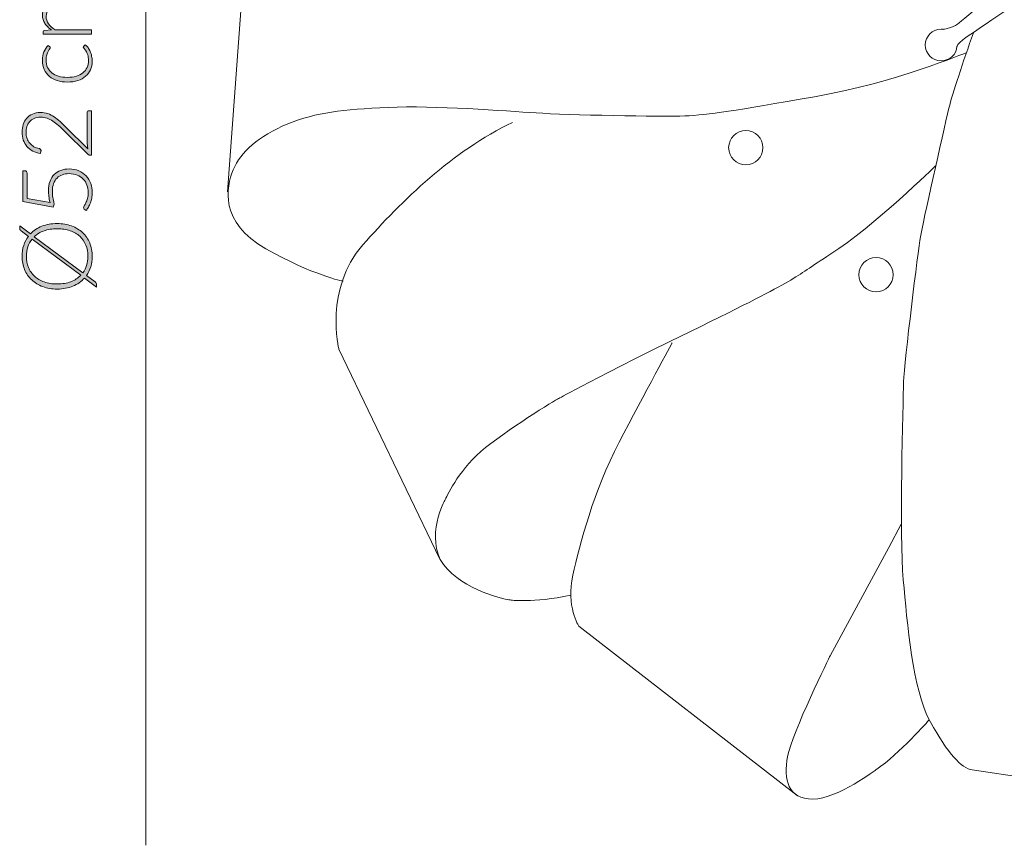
# Model space of a CAD drawing. Header units: inches. Extents: x 49 to 152, y -179 to -106.
# Tile 1 of 5: x 49 to 87, y -179 to -147. Entities that reach past the tile are written whole.
import ezdxf

# ---------------------------------------------------------------- set-up
doc = ezdxf.new("R2010")
doc.units = ezdxf.units.IN
doc.header["$MEASUREMENT"] = 0
doc.layers.add('Capa 1', color=7, linetype='Continuous')

# ---------------------------------------------------------------- blocks, each defined once
blk = doc.blocks.new('block 2')
at = {"layer": 'Capa 1'}
h = blk.add_hatch(color=250, dxfattribs=at)
h.dxf.hatch_style = 2
edge = h.paths.add_edge_path()
edge.add_spline(control_points=[(50.862, -155.213), (51.064, -155.213), (51.248, -155.243), (51.413, -155.304), (51.578, -155.364), (51.718, -155.449), (51.835, -155.559), (51.952, -155.669), (52.042, -155.8), (52.106, -155.953), (52.169, -156.106), (52.201, -156.276), (52.201, -156.462), (52.201, -156.605), (52.182, -156.737), (52.144, -156.86), (52.107, -156.983), (52.053, -157.094), (51.982, -157.194), (51.982, -157.194), (52.308, -157.437), (52.308, -157.437), (52.329, -157.453), (52.344, -157.471), (52.354, -157.49), (52.363, -157.51), (52.368, -157.531), (52.368, -157.552), (52.368, -157.552), (52.368, -157.633), (52.368, -157.633), (52.368, -157.633), (51.906, -157.291), (51.906, -157.291), (51.788, -157.424), (51.641, -157.528), (51.465, -157.601), (51.289, -157.674), (51.088, -157.711), (50.862, -157.711), (50.66, -157.711), (50.478, -157.681), (50.313, -157.619), (50.148, -157.558), (50.007, -157.473), (49.89, -157.363), (49.774, -157.253), (49.683, -157.121), (49.619, -156.968), (49.555, -156.815), (49.523, -156.646), (49.523, -156.462), (49.523, -156.314), (49.543, -156.174), (49.585, -156.046), (49.626, -155.917), (49.686, -155.802), (49.764, -155.7), (49.764, -155.7), (49.488, -155.494), (49.488, -155.494), (49.468, -155.479), (49.454, -155.466), (49.445, -155.455), (49.436, -155.444), (49.432, -155.426), (49.432, -155.401), (49.432, -155.401), (49.432, -155.299), (49.432, -155.299), (49.432, -155.299), (49.843, -155.605), (49.843, -155.605), (49.962, -155.481), (50.107, -155.384), (50.278, -155.315), (50.45, -155.247), (50.644, -155.213), (50.862, -155.213)], knot_values=[0, 0, 0, 0, 1, 1, 1, 2, 2, 2, 3, 3, 3, 4, 4, 4, 5, 5, 5, 6, 6, 6, 7, 7, 7, 8, 8, 8, 9, 9, 9, 10, 10, 10, 11, 11, 11, 12, 12, 12, 13, 13, 13, 14, 14, 14, 15, 15, 15, 16, 16, 16, 17, 17, 17, 18, 18, 18, 19, 19, 19, 20, 20, 20, 21, 21, 21, 22, 22, 22, 23, 23, 23, 24, 24, 24, 25, 25, 25, 26, 26, 26, 26], degree=3, periodic=1)
edge = h.paths.add_edge_path()
edge.add_spline(control_points=[(50.862, -157.517), (51.059, -157.517), (51.234, -157.488), (51.385, -157.43), (51.536, -157.371), (51.662, -157.29), (51.764, -157.185), (51.764, -157.185), (49.902, -155.804), (49.902, -155.804), (49.832, -155.891), (49.778, -155.99), (49.741, -156.101), (49.704, -156.211), (49.686, -156.332), (49.686, -156.462), (49.686, -156.618), (49.713, -156.761), (49.766, -156.89), (49.82, -157.018), (49.898, -157.13), (49.999, -157.223), (50.1, -157.316), (50.223, -157.388), (50.369, -157.439), (50.515, -157.491), (50.679, -157.517), (50.862, -157.517)], knot_values=[0, 0, 0, 0, 1, 1, 1, 2, 2, 2, 3, 3, 3, 4, 4, 4, 5, 5, 5, 6, 6, 6, 7, 7, 7, 8, 8, 8, 9, 9, 9, 9], degree=3, periodic=1)
edge = h.paths.add_edge_path()
edge.add_spline(control_points=[(50.862, -155.409), (50.674, -155.409), (50.507, -155.436), (50.36, -155.489), (50.213, -155.542), (50.089, -155.616), (49.988, -155.713), (49.988, -155.713), (51.843, -157.092), (51.843, -157.092), (51.906, -157.007), (51.954, -156.912), (51.987, -156.806), (52.02, -156.701), (52.036, -156.586), (52.036, -156.462), (52.036, -156.305), (52.009, -156.161), (51.956, -156.031), (51.903, -155.902), (51.826, -155.791), (51.725, -155.699), (51.624, -155.607), (51.5, -155.536), (51.355, -155.485), (51.21, -155.434), (51.046, -155.409), (50.862, -155.409)], knot_values=[0, 0, 0, 0, 1, 1, 1, 2, 2, 2, 3, 3, 3, 4, 4, 4, 5, 5, 5, 6, 6, 6, 7, 7, 7, 8, 8, 8, 9, 9, 9, 9], degree=3, periodic=1)
at = {"layer": 'Capa 1', "lineweight": 0}
for points, knots in [([(50.862, -155.213), (51.064, -155.213), (51.248, -155.243), (51.413, -155.304), (51.578, -155.364), (51.718, -155.449), (51.835, -155.559), (51.952, -155.669), (52.042, -155.8), (52.106, -155.953), (52.169, -156.106), (52.201, -156.276), (52.201, -156.462), (52.201, -156.605), (52.182, -156.737), (52.144, -156.86), (52.107, -156.983), (52.053, -157.094), (51.982, -157.194), (51.982, -157.194), (52.308, -157.437), (52.308, -157.437), (52.329, -157.453), (52.344, -157.471), (52.354, -157.49), (52.363, -157.51), (52.368, -157.531), (52.368, -157.552), (52.368, -157.552), (52.368, -157.633), (52.368, -157.633), (52.368, -157.633), (51.906, -157.291), (51.906, -157.291), (51.788, -157.424), (51.641, -157.528), (51.465, -157.601), (51.289, -157.674), (51.088, -157.711), (50.862, -157.711), (50.66, -157.711), (50.478, -157.681), (50.313, -157.619), (50.148, -157.558), (50.007, -157.473), (49.89, -157.363), (49.774, -157.253), (49.683, -157.121), (49.619, -156.968), (49.555, -156.815), (49.523, -156.646), (49.523, -156.462), (49.523, -156.314), (49.543, -156.174), (49.585, -156.046), (49.626, -155.917), (49.686, -155.802), (49.764, -155.7), (49.764, -155.7), (49.488, -155.494), (49.488, -155.494), (49.468, -155.479), (49.454, -155.466), (49.445, -155.455), (49.436, -155.444), (49.432, -155.426), (49.432, -155.401), (49.432, -155.401), (49.432, -155.299), (49.432, -155.299), (49.432, -155.299), (49.843, -155.605), (49.843, -155.605), (49.962, -155.481), (50.107, -155.384), (50.278, -155.315), (50.45, -155.247), (50.644, -155.213), (50.862, -155.213)], [0, 0, 0, 0, 1, 1, 1, 2, 2, 2, 3, 3, 3, 4, 4, 4, 5, 5, 5, 6, 6, 6, 7, 7, 7, 8, 8, 8, 9, 9, 9, 10, 10, 10, 11, 11, 11, 12, 12, 12, 13, 13, 13, 14, 14, 14, 15, 15, 15, 16, 16, 16, 17, 17, 17, 18, 18, 18, 19, 19, 19, 20, 20, 20, 21, 21, 21, 22, 22, 22, 23, 23, 23, 24, 24, 24, 25, 25, 25, 26, 26, 26, 26]), ([(50.862, -155.409), (50.674, -155.409), (50.507, -155.436), (50.36, -155.489), (50.213, -155.542), (50.089, -155.616), (49.988, -155.713), (49.988, -155.713), (51.843, -157.092), (51.843, -157.092), (51.906, -157.007), (51.954, -156.912), (51.987, -156.806), (52.02, -156.701), (52.036, -156.586), (52.036, -156.462), (52.036, -156.305), (52.009, -156.161), (51.956, -156.031), (51.903, -155.902), (51.826, -155.791), (51.725, -155.699), (51.624, -155.607), (51.5, -155.536), (51.355, -155.485), (51.21, -155.434), (51.046, -155.409), (50.862, -155.409)], [0, 0, 0, 0, 1, 1, 1, 2, 2, 2, 3, 3, 3, 4, 4, 4, 5, 5, 5, 6, 6, 6, 7, 7, 7, 8, 8, 8, 9, 9, 9, 9]), ([(50.862, -157.517), (51.059, -157.517), (51.234, -157.488), (51.385, -157.43), (51.536, -157.371), (51.662, -157.29), (51.764, -157.185), (51.764, -157.185), (49.902, -155.804), (49.902, -155.804), (49.832, -155.891), (49.778, -155.99), (49.741, -156.101), (49.704, -156.211), (49.686, -156.332), (49.686, -156.462), (49.686, -156.618), (49.713, -156.761), (49.766, -156.89), (49.82, -157.018), (49.898, -157.13), (49.999, -157.223), (50.1, -157.316), (50.223, -157.388), (50.369, -157.439), (50.515, -157.491), (50.679, -157.517), (50.862, -157.517)], [0, 0, 0, 0, 1, 1, 1, 2, 2, 2, 3, 3, 3, 4, 4, 4, 5, 5, 5, 6, 6, 6, 7, 7, 7, 8, 8, 8, 9, 9, 9, 9])]:
    blk.add_open_spline(points, degree=3, knots=knots, dxfattribs=at)
blk = doc.blocks.new('block 3')
at = {"layer": 'Capa 1'}
h = blk.add_hatch(color=250, dxfattribs=at)
h.dxf.hatch_style = 2
edge = h.paths.add_edge_path()
edge.add_spline(control_points=[(52.173, -147.989), (52.173, -147.989), (50.33, -147.989), (50.33, -147.989), (50.33, -147.989), (50.33, -147.893), (50.33, -147.893), (50.33, -147.861), (50.346, -147.842), (50.377, -147.838), (50.377, -147.838), (50.643, -147.821), (50.643, -147.821), (50.593, -147.785), (50.546, -147.747), (50.505, -147.706), (50.463, -147.665), (50.426, -147.622), (50.396, -147.575), (50.366, -147.529), (50.342, -147.48), (50.326, -147.427), (50.309, -147.375), (50.301, -147.32), (50.301, -147.262), (50.301, -147.127), (50.34, -147.02), (50.418, -146.939), (50.497, -146.859), (50.606, -146.805), (50.745, -146.776), (50.669, -146.754), (50.603, -146.723), (50.547, -146.683), (50.491, -146.643), (50.445, -146.597), (50.409, -146.545), (50.373, -146.493), (50.346, -146.437), (50.328, -146.376), (50.31, -146.315), (50.301, -146.252), (50.301, -146.188), (50.301, -146.097), (50.316, -146.015), (50.346, -145.942), (50.376, -145.87), (50.421, -145.808), (50.48, -145.756), (50.54, -145.705), (50.613, -145.666), (50.699, -145.639), (50.785, -145.612), (50.884, -145.598), (50.995, -145.598), (50.995, -145.598), (52.173, -145.598), (52.173, -145.598), (52.173, -145.598), (52.173, -145.774), (52.173, -145.774), (52.173, -145.774), (50.995, -145.774), (50.995, -145.774), (50.815, -145.774), (50.678, -145.813), (50.583, -145.891), (50.489, -145.969), (50.442, -146.08), (50.442, -146.224), (50.442, -146.289), (50.453, -146.35), (50.477, -146.409), (50.5, -146.467), (50.535, -146.519), (50.581, -146.564), (50.628, -146.609), (50.685, -146.645), (50.755, -146.672), (50.824, -146.698), (50.904, -146.711), (50.995, -146.711), (50.995, -146.711), (52.173, -146.711), (52.173, -146.711), (52.173, -146.711), (52.173, -146.888), (52.173, -146.888), (52.173, -146.888), (50.995, -146.888), (50.995, -146.888), (50.816, -146.888), (50.679, -146.923), (50.584, -146.995), (50.489, -147.066), (50.442, -147.171), (50.442, -147.308), (50.442, -147.408), (50.472, -147.501), (50.531, -147.586), (50.591, -147.671), (50.674, -147.747), (50.781, -147.814), (50.781, -147.814), (52.173, -147.814), (52.173, -147.814), (52.173, -147.814), (52.173, -147.989), (52.173, -147.989)], knot_values=[0, 0, 0, 0, 1, 1, 1, 2, 2, 2, 3, 3, 3, 4, 4, 4, 5, 5, 5, 6, 6, 6, 7, 7, 7, 8, 8, 8, 9, 9, 9, 10, 10, 10, 11, 11, 11, 12, 12, 12, 13, 13, 13, 14, 14, 14, 15, 15, 15, 16, 16, 16, 17, 17, 17, 18, 18, 18, 19, 19, 19, 20, 20, 20, 21, 21, 21, 22, 22, 22, 23, 23, 23, 24, 24, 24, 25, 25, 25, 26, 26, 26, 27, 27, 27, 28, 28, 28, 29, 29, 29, 30, 30, 30, 31, 31, 31, 32, 32, 32, 33, 33, 33, 34, 34, 34, 35, 35, 35, 36, 36, 36, 36], degree=3, periodic=1)
h = blk.add_hatch(color=250, dxfattribs=at)
h.dxf.hatch_style = 2
edge = h.paths.add_edge_path()
edge.add_spline(control_points=[(50.577, -148.462), (50.583, -148.468), (50.588, -148.474), (50.592, -148.479), (50.597, -148.485), (50.599, -148.493), (50.599, -148.502), (50.599, -148.515), (50.591, -148.532), (50.574, -148.553), (50.557, -148.575), (50.539, -148.604), (50.519, -148.64), (50.5, -148.675), (50.481, -148.72), (50.465, -148.774), (50.448, -148.827), (50.44, -148.893), (50.44, -148.969), (50.44, -149.075), (50.459, -149.17), (50.496, -149.252), (50.534, -149.334), (50.588, -149.403), (50.658, -149.459), (50.729, -149.515), (50.814, -149.558), (50.914, -149.588), (51.014, -149.617), (51.126, -149.632), (51.251, -149.632), (51.38, -149.632), (51.495, -149.617), (51.595, -149.587), (51.695, -149.556), (51.78, -149.514), (51.848, -149.458), (51.917, -149.403), (51.969, -149.335), (52.005, -149.256), (52.041, -149.177), (52.058, -149.09), (52.058, -148.993), (52.058, -148.904), (52.048, -148.83), (52.027, -148.77), (52.006, -148.71), (51.983, -148.661), (51.958, -148.622), (51.934, -148.583), (51.911, -148.552), (51.89, -148.529), (51.869, -148.507), (51.858, -148.488), (51.858, -148.475), (51.858, -148.459), (51.865, -148.446), (51.877, -148.438), (51.877, -148.438), (51.936, -148.389), (51.936, -148.389), (51.973, -148.418), (52.008, -148.454), (52.04, -148.497), (52.072, -148.54), (52.1, -148.589), (52.123, -148.643), (52.147, -148.698), (52.165, -148.756), (52.178, -148.82), (52.191, -148.884), (52.197, -148.95), (52.197, -149.019), (52.197, -149.136), (52.176, -149.244), (52.133, -149.34), (52.091, -149.437), (52.029, -149.521), (51.948, -149.591), (51.867, -149.66), (51.768, -149.715), (51.651, -149.753), (51.534, -149.792), (51.4, -149.812), (51.251, -149.812), (51.11, -149.812), (50.982, -149.793), (50.866, -149.756), (50.75, -149.719), (50.65, -149.665), (50.566, -149.594), (50.482, -149.523), (50.417, -149.436), (50.37, -149.333), (50.324, -149.23), (50.301, -149.112), (50.301, -148.978), (50.301, -148.859), (50.32, -148.752), (50.358, -148.659), (50.396, -148.566), (50.448, -148.484), (50.514, -148.415), (50.514, -148.415), (50.577, -148.462), (50.577, -148.462)], knot_values=[0, 0, 0, 0, 1, 1, 1, 2, 2, 2, 3, 3, 3, 4, 4, 4, 5, 5, 5, 6, 6, 6, 7, 7, 7, 8, 8, 8, 9, 9, 9, 10, 10, 10, 11, 11, 11, 12, 12, 12, 13, 13, 13, 14, 14, 14, 15, 15, 15, 16, 16, 16, 17, 17, 17, 18, 18, 18, 19, 19, 19, 20, 20, 20, 21, 21, 21, 22, 22, 22, 23, 23, 23, 24, 24, 24, 25, 25, 25, 26, 26, 26, 27, 27, 27, 28, 28, 28, 29, 29, 29, 30, 30, 30, 31, 31, 31, 32, 32, 32, 33, 33, 33, 34, 34, 34, 35, 35, 35, 35], degree=3, periodic=1)
h = blk.add_hatch(color=250, dxfattribs=at)
h.dxf.hatch_style = 2
edge = h.paths.add_edge_path()
edge.add_spline(control_points=[(49.523, -151.723), (49.523, -151.623), (49.537, -151.528), (49.566, -151.437), (49.595, -151.346), (49.639, -151.266), (49.698, -151.197), (49.757, -151.128), (49.83, -151.073), (49.918, -151.032), (50.007, -150.992), (50.11, -150.971), (50.229, -150.971), (50.327, -150.971), (50.419, -150.986), (50.504, -151.016), (50.588, -151.047), (50.669, -151.088), (50.747, -151.14), (50.825, -151.191), (50.901, -151.252), (50.974, -151.32), (51.048, -151.389), (51.122, -151.461), (51.199, -151.536), (51.199, -151.536), (52.036, -152.357), (52.036, -152.357), (52.026, -152.317), (52.019, -152.276), (52.014, -152.233), (52.009, -152.191), (52.006, -152.148), (52.006, -152.104), (52.006, -152.104), (52.006, -150.973), (52.006, -150.973), (52.006, -150.953), (52.012, -150.938), (52.024, -150.926), (52.036, -150.914), (52.051, -150.908), (52.07, -150.908), (52.07, -150.908), (52.173, -150.908), (52.173, -150.908), (52.173, -150.908), (52.173, -152.599), (52.173, -152.599), (52.173, -152.599), (52.11, -152.599), (52.11, -152.599), (52.097, -152.599), (52.083, -152.596), (52.069, -152.589), (52.054, -152.582), (52.042, -152.574), (52.032, -152.564), (52.032, -152.564), (51.127, -151.67), (51.127, -151.67), (51.051, -151.595), (50.979, -151.527), (50.908, -151.464), (50.838, -151.401), (50.767, -151.346), (50.695, -151.3), (50.624, -151.253), (50.55, -151.217), (50.475, -151.191), (50.4, -151.164), (50.319, -151.151), (50.234, -151.151), (50.138, -151.151), (50.054, -151.167), (49.983, -151.199), (49.912, -151.231), (49.854, -151.274), (49.808, -151.328), (49.763, -151.382), (49.728, -151.443), (49.706, -151.513), (49.684, -151.583), (49.673, -151.656), (49.673, -151.732), (49.673, -151.815), (49.686, -151.892), (49.711, -151.961), (49.736, -152.031), (49.771, -152.093), (49.816, -152.146), (49.862, -152.2), (49.915, -152.244), (49.978, -152.279), (50.04, -152.315), (50.108, -152.339), (50.182, -152.353), (50.226, -152.365), (50.247, -152.39), (50.247, -152.427), (50.247, -152.43), (50.247, -152.432), (50.246, -152.436), (50.246, -152.44), (50.245, -152.443), (50.245, -152.445), (50.245, -152.445), (50.23, -152.534), (50.23, -152.534), (50.118, -152.52), (50.018, -152.489), (49.93, -152.443), (49.843, -152.397), (49.769, -152.338), (49.708, -152.268), (49.648, -152.197), (49.602, -152.116), (49.57, -152.023), (49.539, -151.931), (49.523, -151.831), (49.523, -151.723)], knot_values=[0, 0, 0, 0, 1, 1, 1, 2, 2, 2, 3, 3, 3, 4, 4, 4, 5, 5, 5, 6, 6, 6, 7, 7, 7, 8, 8, 8, 9, 9, 9, 10, 10, 10, 11, 11, 11, 12, 12, 12, 13, 13, 13, 14, 14, 14, 15, 15, 15, 16, 16, 16, 17, 17, 17, 18, 18, 18, 19, 19, 19, 20, 20, 20, 21, 21, 21, 22, 22, 22, 23, 23, 23, 24, 24, 24, 25, 25, 25, 26, 26, 26, 27, 27, 27, 28, 28, 28, 29, 29, 29, 30, 30, 30, 31, 31, 31, 32, 32, 32, 33, 33, 33, 34, 34, 34, 35, 35, 35, 36, 36, 36, 37, 37, 37, 38, 38, 38, 39, 39, 39, 40, 40, 40, 40], degree=3, periodic=1)
h = blk.add_hatch(color=250, dxfattribs=at)
h.dxf.hatch_style = 2
edge = h.paths.add_edge_path()
edge.add_spline(control_points=[(49.628, -153.197), (49.653, -153.197), (49.674, -153.205), (49.691, -153.222), (49.707, -153.239), (49.715, -153.265), (49.715, -153.301), (49.715, -153.301), (49.715, -154.249), (49.715, -154.249), (49.715, -154.249), (50.59, -154.406), (50.59, -154.406), (50.569, -154.324), (50.554, -154.246), (50.544, -154.171), (50.535, -154.098), (50.53, -154.026), (50.53, -153.959), (50.53, -153.823), (50.55, -153.703), (50.589, -153.599), (50.628, -153.496), (50.682, -153.409), (50.752, -153.339), (50.822, -153.27), (50.905, -153.216), (51.001, -153.181), (51.097, -153.145), (51.202, -153.127), (51.316, -153.127), (51.454, -153.127), (51.578, -153.151), (51.687, -153.199), (51.796, -153.247), (51.889, -153.312), (51.966, -153.394), (52.042, -153.477), (52.101, -153.573), (52.142, -153.682), (52.183, -153.793), (52.203, -153.909), (52.203, -154.032), (52.203, -154.105), (52.196, -154.175), (52.183, -154.24), (52.17, -154.305), (52.153, -154.367), (52.132, -154.425), (52.11, -154.484), (52.085, -154.537), (52.057, -154.584), (52.028, -154.632), (51.999, -154.675), (51.969, -154.712), (51.969, -154.712), (51.897, -154.661), (51.897, -154.661), (51.879, -154.648), (51.87, -154.63), (51.87, -154.607), (51.87, -154.59), (51.879, -154.568), (51.897, -154.537), (51.916, -154.507), (51.936, -154.468), (51.958, -154.421), (51.981, -154.373), (52.001, -154.317), (52.02, -154.252), (52.038, -154.187), (52.047, -154.112), (52.047, -154.025), (52.047, -153.924), (52.031, -153.83), (51.998, -153.742), (51.965, -153.654), (51.918, -153.578), (51.856, -153.513), (51.795, -153.448), (51.718, -153.398), (51.628, -153.361), (51.537, -153.325), (51.434, -153.307), (51.319, -153.307), (51.226, -153.307), (51.139, -153.321), (51.06, -153.348), (50.981, -153.376), (50.914, -153.418), (50.857, -153.474), (50.801, -153.531), (50.757, -153.602), (50.726, -153.687), (50.694, -153.773), (50.679, -153.874), (50.679, -153.99), (50.679, -154.061), (50.684, -154.135), (50.695, -154.214), (50.706, -154.293), (50.724, -154.377), (50.749, -154.466), (50.749, -154.466), (50.714, -154.581), (50.714, -154.581), (50.714, -154.581), (49.553, -154.375), (49.553, -154.375), (49.553, -154.375), (49.553, -153.197), (49.553, -153.197), (49.553, -153.197), (49.628, -153.197), (49.628, -153.197)], knot_values=[0, 0, 0, 0, 1, 1, 1, 2, 2, 2, 3, 3, 3, 4, 4, 4, 5, 5, 5, 6, 6, 6, 7, 7, 7, 8, 8, 8, 9, 9, 9, 10, 10, 10, 11, 11, 11, 12, 12, 12, 13, 13, 13, 14, 14, 14, 15, 15, 15, 16, 16, 16, 17, 17, 17, 18, 18, 18, 19, 19, 19, 20, 20, 20, 21, 21, 21, 22, 22, 22, 23, 23, 23, 24, 24, 24, 25, 25, 25, 26, 26, 26, 27, 27, 27, 28, 28, 28, 29, 29, 29, 30, 30, 30, 31, 31, 31, 32, 32, 32, 33, 33, 33, 34, 34, 34, 35, 35, 35, 36, 36, 36, 37, 37, 37, 38, 38, 38, 38], degree=3, periodic=1)
at = {"layer": 'Capa 1', "lineweight": 0}
for points, knots in [([(52.173, -147.989), (52.173, -147.989), (50.33, -147.989), (50.33, -147.989), (50.33, -147.989), (50.33, -147.893), (50.33, -147.893), (50.33, -147.861), (50.346, -147.842), (50.377, -147.838), (50.377, -147.838), (50.643, -147.821), (50.643, -147.821), (50.593, -147.785), (50.546, -147.747), (50.505, -147.706), (50.463, -147.665), (50.426, -147.622), (50.396, -147.575), (50.366, -147.529), (50.342, -147.48), (50.326, -147.427), (50.309, -147.375), (50.301, -147.32), (50.301, -147.262), (50.301, -147.127), (50.34, -147.02), (50.418, -146.939), (50.497, -146.859), (50.606, -146.805), (50.745, -146.776), (50.669, -146.754), (50.603, -146.723), (50.547, -146.683), (50.491, -146.643), (50.445, -146.597), (50.409, -146.545), (50.373, -146.493), (50.346, -146.437), (50.328, -146.376), (50.31, -146.315), (50.301, -146.252), (50.301, -146.188), (50.301, -146.097), (50.316, -146.015), (50.346, -145.942), (50.376, -145.87), (50.421, -145.808), (50.48, -145.756), (50.54, -145.705), (50.613, -145.666), (50.699, -145.639), (50.785, -145.612), (50.884, -145.598), (50.995, -145.598), (50.995, -145.598), (52.173, -145.598), (52.173, -145.598), (52.173, -145.598), (52.173, -145.774), (52.173, -145.774), (52.173, -145.774), (50.995, -145.774), (50.995, -145.774), (50.815, -145.774), (50.678, -145.813), (50.583, -145.891), (50.489, -145.969), (50.442, -146.08), (50.442, -146.224), (50.442, -146.289), (50.453, -146.35), (50.477, -146.409), (50.5, -146.467), (50.535, -146.519), (50.581, -146.564), (50.628, -146.609), (50.685, -146.645), (50.755, -146.672), (50.824, -146.698), (50.904, -146.711), (50.995, -146.711), (50.995, -146.711), (52.173, -146.711), (52.173, -146.711), (52.173, -146.711), (52.173, -146.888), (52.173, -146.888), (52.173, -146.888), (50.995, -146.888), (50.995, -146.888), (50.816, -146.888), (50.679, -146.923), (50.584, -146.995), (50.489, -147.066), (50.442, -147.171), (50.442, -147.308), (50.442, -147.408), (50.472, -147.501), (50.531, -147.586), (50.591, -147.671), (50.674, -147.747), (50.781, -147.814), (50.781, -147.814), (52.173, -147.814), (52.173, -147.814), (52.173, -147.814), (52.173, -147.989), (52.173, -147.989)], [0, 0, 0, 0, 1, 1, 1, 2, 2, 2, 3, 3, 3, 4, 4, 4, 5, 5, 5, 6, 6, 6, 7, 7, 7, 8, 8, 8, 9, 9, 9, 10, 10, 10, 11, 11, 11, 12, 12, 12, 13, 13, 13, 14, 14, 14, 15, 15, 15, 16, 16, 16, 17, 17, 17, 18, 18, 18, 19, 19, 19, 20, 20, 20, 21, 21, 21, 22, 22, 22, 23, 23, 23, 24, 24, 24, 25, 25, 25, 26, 26, 26, 27, 27, 27, 28, 28, 28, 29, 29, 29, 30, 30, 30, 31, 31, 31, 32, 32, 32, 33, 33, 33, 34, 34, 34, 35, 35, 35, 36, 36, 36, 36]), ([(50.577, -148.462), (50.583, -148.468), (50.588, -148.474), (50.592, -148.479), (50.597, -148.485), (50.599, -148.493), (50.599, -148.502), (50.599, -148.515), (50.591, -148.532), (50.574, -148.553), (50.557, -148.575), (50.539, -148.604), (50.519, -148.64), (50.5, -148.675), (50.481, -148.72), (50.465, -148.774), (50.448, -148.827), (50.44, -148.893), (50.44, -148.969), (50.44, -149.075), (50.459, -149.17), (50.496, -149.252), (50.534, -149.334), (50.588, -149.403), (50.658, -149.459), (50.729, -149.515), (50.814, -149.558), (50.914, -149.588), (51.014, -149.617), (51.126, -149.632), (51.251, -149.632), (51.38, -149.632), (51.495, -149.617), (51.595, -149.587), (51.695, -149.556), (51.78, -149.514), (51.848, -149.458), (51.917, -149.403), (51.969, -149.335), (52.005, -149.256), (52.041, -149.177), (52.058, -149.09), (52.058, -148.993), (52.058, -148.904), (52.048, -148.83), (52.027, -148.77), (52.006, -148.71), (51.983, -148.661), (51.958, -148.622), (51.934, -148.583), (51.911, -148.552), (51.89, -148.529), (51.869, -148.507), (51.858, -148.488), (51.858, -148.475), (51.858, -148.459), (51.865, -148.446), (51.877, -148.438), (51.877, -148.438), (51.936, -148.389), (51.936, -148.389), (51.973, -148.418), (52.008, -148.454), (52.04, -148.497), (52.072, -148.54), (52.1, -148.589), (52.123, -148.643), (52.147, -148.698), (52.165, -148.756), (52.178, -148.82), (52.191, -148.884), (52.197, -148.95), (52.197, -149.019), (52.197, -149.136), (52.176, -149.244), (52.133, -149.34), (52.091, -149.437), (52.029, -149.521), (51.948, -149.591), (51.867, -149.66), (51.768, -149.715), (51.651, -149.753), (51.534, -149.792), (51.4, -149.812), (51.251, -149.812), (51.11, -149.812), (50.982, -149.793), (50.866, -149.756), (50.75, -149.719), (50.65, -149.665), (50.566, -149.594), (50.482, -149.523), (50.417, -149.436), (50.37, -149.333), (50.324, -149.23), (50.301, -149.112), (50.301, -148.978), (50.301, -148.859), (50.32, -148.752), (50.358, -148.659), (50.396, -148.566), (50.448, -148.484), (50.514, -148.415), (50.514, -148.415), (50.577, -148.462), (50.577, -148.462)], [0, 0, 0, 0, 1, 1, 1, 2, 2, 2, 3, 3, 3, 4, 4, 4, 5, 5, 5, 6, 6, 6, 7, 7, 7, 8, 8, 8, 9, 9, 9, 10, 10, 10, 11, 11, 11, 12, 12, 12, 13, 13, 13, 14, 14, 14, 15, 15, 15, 16, 16, 16, 17, 17, 17, 18, 18, 18, 19, 19, 19, 20, 20, 20, 21, 21, 21, 22, 22, 22, 23, 23, 23, 24, 24, 24, 25, 25, 25, 26, 26, 26, 27, 27, 27, 28, 28, 28, 29, 29, 29, 30, 30, 30, 31, 31, 31, 32, 32, 32, 33, 33, 33, 34, 34, 34, 35, 35, 35, 35]), ([(49.523, -151.723), (49.523, -151.623), (49.537, -151.528), (49.566, -151.437), (49.595, -151.346), (49.639, -151.266), (49.698, -151.197), (49.757, -151.128), (49.83, -151.073), (49.918, -151.032), (50.007, -150.992), (50.11, -150.971), (50.229, -150.971), (50.327, -150.971), (50.419, -150.986), (50.504, -151.016), (50.588, -151.047), (50.669, -151.088), (50.747, -151.14), (50.825, -151.191), (50.901, -151.252), (50.974, -151.32), (51.048, -151.389), (51.122, -151.461), (51.199, -151.536), (51.199, -151.536), (52.036, -152.357), (52.036, -152.357), (52.026, -152.317), (52.019, -152.276), (52.014, -152.233), (52.009, -152.191), (52.006, -152.148), (52.006, -152.104), (52.006, -152.104), (52.006, -150.973), (52.006, -150.973), (52.006, -150.953), (52.012, -150.938), (52.024, -150.926), (52.036, -150.914), (52.051, -150.908), (52.07, -150.908), (52.07, -150.908), (52.173, -150.908), (52.173, -150.908), (52.173, -150.908), (52.173, -152.599), (52.173, -152.599), (52.173, -152.599), (52.11, -152.599), (52.11, -152.599), (52.097, -152.599), (52.083, -152.596), (52.069, -152.589), (52.054, -152.582), (52.042, -152.574), (52.032, -152.564), (52.032, -152.564), (51.127, -151.67), (51.127, -151.67), (51.051, -151.595), (50.979, -151.527), (50.908, -151.464), (50.838, -151.401), (50.767, -151.346), (50.695, -151.3), (50.624, -151.253), (50.55, -151.217), (50.475, -151.191), (50.4, -151.164), (50.319, -151.151), (50.234, -151.151), (50.138, -151.151), (50.054, -151.167), (49.983, -151.199), (49.912, -151.231), (49.854, -151.274), (49.808, -151.328), (49.763, -151.382), (49.728, -151.443), (49.706, -151.513), (49.684, -151.583), (49.673, -151.656), (49.673, -151.732), (49.673, -151.815), (49.686, -151.892), (49.711, -151.961), (49.736, -152.031), (49.771, -152.093), (49.816, -152.146), (49.862, -152.2), (49.915, -152.244), (49.978, -152.279), (50.04, -152.315), (50.108, -152.339), (50.182, -152.353), (50.226, -152.365), (50.247, -152.39), (50.247, -152.427), (50.247, -152.43), (50.247, -152.432), (50.246, -152.436), (50.246, -152.44), (50.245, -152.443), (50.245, -152.445), (50.245, -152.445), (50.23, -152.534), (50.23, -152.534), (50.118, -152.52), (50.018, -152.489), (49.93, -152.443), (49.843, -152.397), (49.769, -152.338), (49.708, -152.268), (49.648, -152.197), (49.602, -152.116), (49.57, -152.023), (49.539, -151.931), (49.523, -151.831), (49.523, -151.723)], [0, 0, 0, 0, 1, 1, 1, 2, 2, 2, 3, 3, 3, 4, 4, 4, 5, 5, 5, 6, 6, 6, 7, 7, 7, 8, 8, 8, 9, 9, 9, 10, 10, 10, 11, 11, 11, 12, 12, 12, 13, 13, 13, 14, 14, 14, 15, 15, 15, 16, 16, 16, 17, 17, 17, 18, 18, 18, 19, 19, 19, 20, 20, 20, 21, 21, 21, 22, 22, 22, 23, 23, 23, 24, 24, 24, 25, 25, 25, 26, 26, 26, 27, 27, 27, 28, 28, 28, 29, 29, 29, 30, 30, 30, 31, 31, 31, 32, 32, 32, 33, 33, 33, 34, 34, 34, 35, 35, 35, 36, 36, 36, 37, 37, 37, 38, 38, 38, 39, 39, 39, 40, 40, 40, 40]), ([(49.628, -153.197), (49.653, -153.197), (49.674, -153.205), (49.691, -153.222), (49.707, -153.239), (49.715, -153.265), (49.715, -153.301), (49.715, -153.301), (49.715, -154.249), (49.715, -154.249), (49.715, -154.249), (50.59, -154.406), (50.59, -154.406), (50.569, -154.324), (50.554, -154.246), (50.544, -154.171), (50.535, -154.098), (50.53, -154.026), (50.53, -153.959), (50.53, -153.823), (50.55, -153.703), (50.589, -153.599), (50.628, -153.496), (50.682, -153.409), (50.752, -153.339), (50.822, -153.27), (50.905, -153.216), (51.001, -153.181), (51.097, -153.145), (51.202, -153.127), (51.316, -153.127), (51.454, -153.127), (51.578, -153.151), (51.687, -153.199), (51.796, -153.247), (51.889, -153.312), (51.966, -153.394), (52.042, -153.477), (52.101, -153.573), (52.142, -153.682), (52.183, -153.793), (52.203, -153.909), (52.203, -154.032), (52.203, -154.105), (52.196, -154.175), (52.183, -154.24), (52.17, -154.305), (52.153, -154.367), (52.132, -154.425), (52.11, -154.484), (52.085, -154.537), (52.057, -154.584), (52.028, -154.632), (51.999, -154.675), (51.969, -154.712), (51.969, -154.712), (51.897, -154.661), (51.897, -154.661), (51.879, -154.648), (51.87, -154.63), (51.87, -154.607), (51.87, -154.59), (51.879, -154.568), (51.897, -154.537), (51.916, -154.507), (51.936, -154.468), (51.958, -154.421), (51.981, -154.373), (52.001, -154.317), (52.02, -154.252), (52.038, -154.187), (52.047, -154.112), (52.047, -154.025), (52.047, -153.924), (52.031, -153.83), (51.998, -153.742), (51.965, -153.654), (51.918, -153.578), (51.856, -153.513), (51.795, -153.448), (51.718, -153.398), (51.628, -153.361), (51.537, -153.325), (51.434, -153.307), (51.319, -153.307), (51.226, -153.307), (51.139, -153.321), (51.06, -153.348), (50.981, -153.376), (50.914, -153.418), (50.857, -153.474), (50.801, -153.531), (50.757, -153.602), (50.726, -153.687), (50.694, -153.773), (50.679, -153.874), (50.679, -153.99), (50.679, -154.061), (50.684, -154.135), (50.695, -154.214), (50.706, -154.293), (50.724, -154.377), (50.749, -154.466), (50.749, -154.466), (50.714, -154.581), (50.714, -154.581), (50.714, -154.581), (49.553, -154.375), (49.553, -154.375), (49.553, -154.375), (49.553, -153.197), (49.553, -153.197), (49.553, -153.197), (49.628, -153.197), (49.628, -153.197)], [0, 0, 0, 0, 1, 1, 1, 2, 2, 2, 3, 3, 3, 4, 4, 4, 5, 5, 5, 6, 6, 6, 7, 7, 7, 8, 8, 8, 9, 9, 9, 10, 10, 10, 11, 11, 11, 12, 12, 12, 13, 13, 13, 14, 14, 14, 15, 15, 15, 16, 16, 16, 17, 17, 17, 18, 18, 18, 19, 19, 19, 20, 20, 20, 21, 21, 21, 22, 22, 22, 23, 23, 23, 24, 24, 24, 25, 25, 25, 26, 26, 26, 27, 27, 27, 28, 28, 28, 29, 29, 29, 30, 30, 30, 31, 31, 31, 32, 32, 32, 33, 33, 33, 34, 34, 34, 35, 35, 35, 36, 36, 36, 37, 37, 37, 38, 38, 38, 38])]:
    blk.add_open_spline(points, degree=3, knots=knots, dxfattribs=at)

msp = doc.modelspace()

# ---------------------------------------------------------------- linework, layer by layer
at = {"layer": 'Capa 1', "lineweight": 0}
msp.add_lwpolyline([(54.242, -178.939), (54.242, -113.143)], dxfattribs=at)
at = {"layer": 'Capa 1', "color": 250, "lineweight": 13}
msp.add_lwpolyline([(54.242, -178.939), (54.242, -113.143)], dxfattribs=at)
at = {"layer": 'Capa 1', "color": 250, "lineweight": 9}
for points, knots in [([(57.361, -153.997), (57.361, -153.997), (58.048, -144.665), (58.048, -144.665), (58.048, -144.665), (58.678, -142.569), (61.869, -141.549), (65.06, -140.529), (68.492, -140.695), (68.492, -140.695)], [0, 0, 0, 0, 1, 1, 1, 2, 2, 2, 3, 3, 3, 3]), ([(84.674, -147.8), (84.674, -147.8), (85.036, -147.759), (85.23, -147.597), (85.425, -147.434), (87.428, -145.812), (87.428, -145.812)], [0, 0, 0, 0, 1, 1, 1, 2, 2, 2, 2]), ([(85.205, -148.457), (85.205, -148.457), (85.231, -148.346), (85.435, -148.194), (85.629, -148.05), (87.962, -146.487), (87.962, -146.487)], [0, 0, 0, 0, 1, 1, 1, 2, 2, 2, 2]), ([(85.836, -147.928), (85.454, -149.015), (85.036, -150.256), (84.904, -150.806), (84.657, -151.845), (83.903, -155.208), (83.816, -155.716), (83.729, -156.223), (83.198, -160.478), (83.173, -161.257), (83.148, -162.036), (83.012, -167.157), (83.16, -168.802), (83.309, -170.446), (83.507, -172.994), (84.187, -174.218), (84.868, -175.443), (85.374, -176), (85.795, -176.062), (85.795, -176.062), (95.754, -177.544), (95.754, -177.544)], [0, 0, 0, 0, 1, 1, 1, 2, 2, 2, 3, 3, 3, 4, 4, 4, 5, 5, 5, 6, 6, 6, 7, 7, 7, 7]), ([(85.205, -148.437), (85.205, -148.77), (84.937, -148.997), (84.604, -148.997), (84.272, -148.997), (84.001, -148.727), (84.001, -148.394), (84.001, -148.061), (84.272, -147.791), (84.604, -147.791), (84.642, -147.791), (84.662, -147.794), (84.697, -147.8)], [0, 0, 0, 0, 1, 1, 1, 2, 2, 2, 3, 3, 3, 4, 4, 4, 4]), ([(85.56, -148.691), (85.56, -148.691), (82.814, -149.841), (79.772, -150.374), (76.729, -150.905), (75.715, -151.066), (74.824, -151.103), (73.935, -151.14), (70.323, -151.066), (69.148, -150.991), (67.973, -150.917), (65.264, -150.695), (63.496, -150.781), (61.727, -150.868), (60.787, -150.954), (59.661, -151.412), (58.536, -151.87), (57.868, -152.488), (57.584, -153.155), (57.3, -153.824), (57.052, -155.16), (58.833, -156.174), (60.614, -157.188), (61.776, -157.411), (61.776, -157.411)], [0, 0, 0, 0, 1, 1, 1, 2, 2, 2, 3, 3, 3, 4, 4, 4, 5, 5, 5, 6, 6, 6, 7, 7, 7, 8, 8, 8, 8]), ([(65.475, -168.021), (65.475, -168.021), (61.616, -160.007), (61.616, -160.007), (61.616, -160.007), (61.047, -157.707), (62.531, -156.026), (64.015, -154.343), (65.969, -152.438), (68.245, -151.35)], [0, 0, 0, 0, 1, 1, 1, 2, 2, 2, 3, 3, 3, 3]), ([(77.805, -152.315), (77.805, -152.677), (77.512, -152.971), (77.149, -152.971), (76.788, -152.971), (76.494, -152.677), (76.494, -152.315), (76.494, -151.952), (76.788, -151.659), (77.149, -151.659), (77.512, -151.659), (77.805, -151.952), (77.805, -152.315)], [0, 0, 0, 0, 1, 1, 1, 2, 2, 2, 3, 3, 3, 4, 4, 4, 4]), ([(84.391, -153.013), (84.391, -153.013), (82.016, -155.332), (80.393, -156.372), (78.77, -157.411), (79.438, -157.169), (75.032, -159.33), (70.625, -161.492), (70.069, -161.869), (69.995, -161.894), (69.921, -161.919), (67.945, -163.125), (67.036, -163.913), (66.127, -164.702), (65.741, -165.641), (65.654, -165.777), (65.567, -165.913), (64.847, -167.465), (65.756, -168.402), (66.665, -169.339), (68.075, -169.563), (68.13, -169.57), (68.186, -169.581), (69.003, -169.701), (70.468, -169.395)], [0, 0, 0, 0, 1, 1, 1, 2, 2, 2, 3, 3, 3, 4, 4, 4, 5, 5, 5, 6, 6, 6, 7, 7, 7, 8, 8, 8, 8]), ([(82.777, -157.163), (82.777, -157.525), (82.484, -157.818), (82.122, -157.818), (81.76, -157.818), (81.467, -157.525), (81.467, -157.163), (81.467, -156.801), (81.76, -156.507), (82.122, -156.507), (82.484, -156.507), (82.777, -156.801), (82.777, -157.163)], [0, 0, 0, 0, 1, 1, 1, 2, 2, 2, 3, 3, 3, 4, 4, 4, 4]), ([(79.104, -177.039), (79.104, -177.039), (70.78, -170.582), (70.78, -170.582), (70.78, -170.582), (70.273, -169.816), (70.545, -168.628), (70.817, -167.441), (71.337, -165.425), (72.314, -163.557), (73.291, -161.689), (74.342, -159.759), (74.342, -159.759)], [0, 0, 0, 0, 1, 1, 1, 2, 2, 2, 3, 3, 3, 4, 4, 4, 4]), ([(84.141, -174.163), (84.141, -174.163), (82.99, -175.47), (82.147, -176.036), (82.147, -176.036), (80.667, -177.168), (79.712, -177.173), (78.756, -177.177), (78.584, -176.44), (78.746, -175.545), (78.909, -174.65), (80.365, -171.713), (80.365, -171.713), (80.365, -171.713), (82.61, -167.568), (82.61, -167.568), (82.61, -167.568), (83.083, -166.686), (83.083, -166.686)], [0, 0, 0, 0, 1, 1, 1, 2, 2, 2, 3, 3, 3, 4, 4, 4, 5, 5, 5, 6, 6, 6, 6])]:
    msp.add_open_spline(points, degree=3, knots=knots, dxfattribs=at)

# ---------------------------------------------------------------- block references
at = {"layer": 'Capa 1'}
for name in ['block 3', 'block 2']:
    msp.add_blockref(name, (0, 0), dxfattribs=at)

doc.saveas('drawing.dxf')
